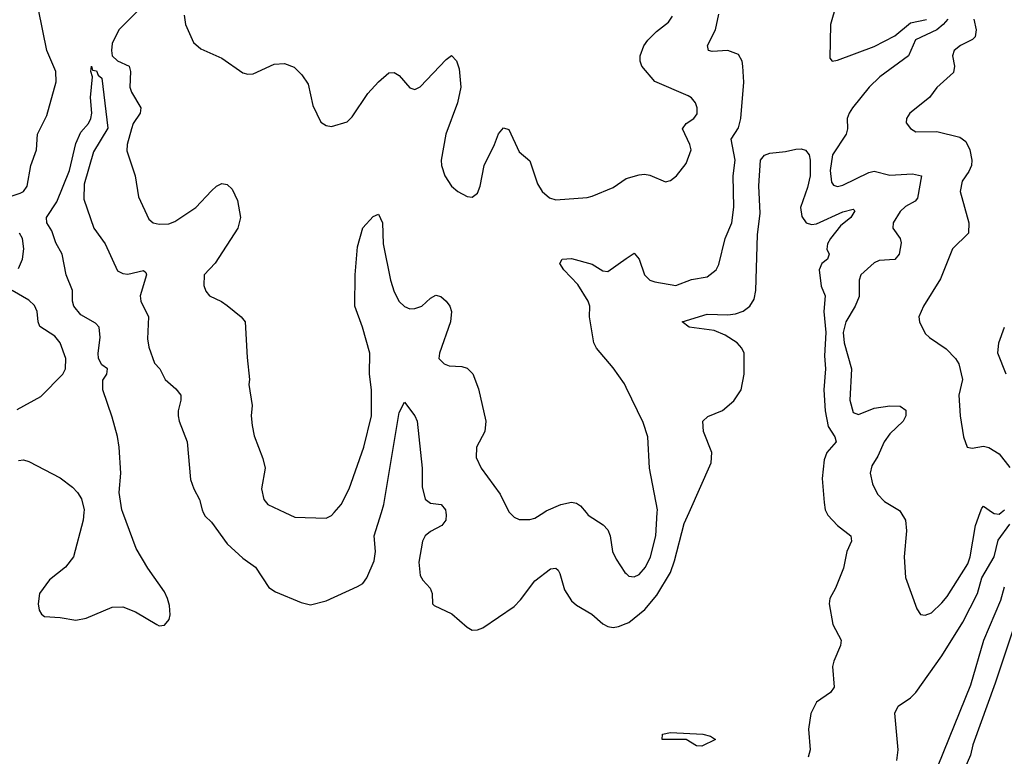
# Model space of a CAD drawing. Header units: inches. Extents: x 1682530 to 1839546, y 640742 to 791647.
# Tile 58 of 256: x 1707675 to 1711449, y 679065 to 681888. Entities that reach past the tile are written whole.
import ezdxf

# ---------------------------------------------------------------- set-up
doc = ezdxf.new("R2010")
doc.units = ezdxf.units.IN
doc.header["$MEASUREMENT"] = 0
for name, color, linetype in [('B7607', 7, 'Continuous'), ('B7608', 7, 'Continuous'), ('B7617', 7, 'Continuous'), ('B7618', 7, 'Continuous')]:
    doc.layers.add(name, color=color, linetype=linetype)

msp = doc.modelspace()

# ---------------------------------------------------------------- linework, layer by layer
at = {"layer": 'B7607', "color": 5}
for points, elevation in [([(1707921.2, 680000), (1707919.1, 679970), (1707881.7, 679830), (1707850.8, 679790), (1707790, 679741.2), (1707751.6, 679690), (1707746.2, 679650), (1707750, 679626), (1707759, 679610), (1707770, 679600.8), (1707830, 679597.4), (1707890, 679587.2), (1707930, 679594.6), (1708030, 679637.5), (1708070, 679638.7), (1708119.5, 679619.5), (1708200.3, 679570), (1708210, 679565.8), (1708230, 679567.5), (1708247.9, 679590), (1708252.1, 679607.9), (1708250, 679643.6), (1708242, 679670), (1708230, 679695.3), (1708166.8, 679786.8), (1708121.9, 679861.9), (1708070.8, 680000)], 420), ([(1708379, 680000), (1708385.8, 679985.8), (1708410, 679963.1), (1708470, 679879.1), (1708530, 679824.2), (1708578.9, 679790), (1708630, 679713), (1708655.9, 679695.9), (1708754.6, 679654.6), (1708790, 679646.2), (1708850, 679660.7), (1708970, 679715.8), (1708990, 679727.9), (1709006.4, 679750), (1709034.5, 679814.5), (1709039.6, 679850), (1709033.9, 679910), (1709061.5, 680000)], 420), ([(1708691.4, 680000), (1708730, 679982.3), (1708850, 679977.6), (1708870, 679988.7), (1708880.4, 680000)], 440), ([(1709308.9, 680000), (1709310.4, 679990.4), (1709308, 679970), (1709293.4, 679950), (1709250, 679926.8), (1709230, 679910.7), (1709219.2, 679890), (1709205.1, 679810), (1709210, 679758), (1709220, 679740), (1709248.1, 679710), (1709256.5, 679690), (1709257.3, 679650), (1709263.4, 679643.4), (1709332.1, 679612.1), (1709390, 679560.3), (1709410, 679549.2), (1709430, 679550.3), (1709450, 679558.2), (1709570, 679639.7), (1709594.9, 679665.1), (1709650, 679737.4), (1709710, 679784), (1709730, 679786.7), (1709738.6, 679778.6), (1709746, 679766), (1709763.7, 679703.7), (1709790, 679661.7), (1709810, 679644.7), (1709868.7, 679610), (1709910, 679573.1), (1709930, 679563.2), (1709950, 679559.7), (1709970, 679562.5), (1710000, 679574.5)], 420), ([(1709552.7, 680000), (1709570, 679982), (1709590, 679973), (1709630, 679972.7), (1709650, 679978.4), (1709683.7, 680000)], 440), ([(1709845.9, 680000), (1709854.4, 679990), (1709912.1, 679952.1), (1709930, 679933), (1709938.3, 679910), (1709947.9, 679850), (1709960.9, 679820.9), (1709994.9, 679770), (1710000, 679765.4)], 440)]:
    msp.add_lwpolyline(points, dxfattribs=dict(at, elevation=elevation))
at = {"layer": 'B7608', "color": 5}
for points, elevation in [([(1708192.9, 681990), (1708055.1, 681850), (1708030, 681797.4), (1708026.6, 681770), (1708030.1, 681750), (1708050, 681730.8), (1708095.4, 681710), (1708099.8, 681690), (1708097, 681630), (1708103.5, 681610), (1708139.7, 681550), (1708137.3, 681530), (1708110.2, 681490), (1708103.5, 681470), (1708087.5, 681410), (1708085.8, 681385.8), (1708118, 681290), (1708130.6, 681210), (1708170, 681124), (1708186.8, 681110), (1708210, 681104.6), (1708246.4, 681106.4), (1708270, 681115.3), (1708350, 681168.9), (1708410, 681232.2), (1708430, 681250.4), (1708450, 681260.5), (1708470, 681257.3), (1708490, 681238.8), (1708510, 681196), (1708522, 681130), (1708511.3, 681090), (1708424.6, 680955.4), (1708382.4, 680910), (1708381.6, 680870), (1708388.6, 680848.6), (1708402.8, 680830), (1708448.6, 680808.6), (1708470, 680793.4), (1708524, 680750), (1708539.1, 680730), (1708546.5, 680593.5), (1708556.5, 680510), (1708553.4, 680490), (1708566, 680410), (1708562.4, 680370), (1708566.2, 680333.8), (1708574.2, 680294.2), (1708606.6, 680206.6), (1708615.6, 680170), (1708602, 680090), (1708610.4, 680050), (1708626, 680030), (1708691.4, 680000)], 440), ([(1707516.9, 681170), (1707676.9, 681223.1), (1707689.8, 681230.1), (1707704.2, 681250), (1707717.7, 681330), (1707739.4, 681390), (1707743.7, 681450), (1707778.7, 681521.3), (1707815.1, 681650), (1707813.2, 681690), (1707778.6, 681770), (1707747.2, 681927.2)], 440), ([(1708305.7, 681905.7), (1708310.3, 681870.3), (1708341.1, 681801.1), (1708370, 681776.3), (1708450, 681740.5), (1708530, 681684.9), (1708550, 681679.1), (1708570, 681680.5), (1708650, 681717.4), (1708690, 681720.3), (1708726.7, 681706.7), (1708756.4, 681676.4), (1708780.8, 681640.8), (1708799.2, 681559.2), (1708830, 681496), (1708850, 681482.8), (1708870, 681479.1), (1708930, 681496.3), (1708950, 681516.3), (1709010, 681605.5), (1709050, 681650.5), (1709090, 681684.4), (1709110, 681686), (1709130, 681674.4), (1709170, 681626.8), (1709190, 681620.7), (1709210, 681630.7), (1709310, 681736.3), (1709330, 681750.8), (1709350, 681731), (1709360.2, 681700.2), (1709366.5, 681630), (1709353.5, 681570), (1709308.3, 681450), (1709290.3, 681350), (1709292.2, 681330), (1709305.3, 681290), (1709330, 681250.7), (1709354, 681230), (1709390, 681210.5), (1709410, 681208), (1709430, 681224), (1709440.5, 681250), (1709455.4, 681330), (1709495.1, 681410), (1709510, 681450.7), (1709530, 681474), (1709550, 681467.3), (1709590, 681382), (1709630, 681347.3), (1709659.5, 681259.5), (1709677.4, 681230), (1709705.8, 681205.8), (1709730, 681198.3), (1709850, 681207), (1709870, 681212.2), (1709950, 681244.9), (1710000.1, 681279.9)], 460), ([(1708070.8, 680000), (1708067.1, 680010), (1708057, 680077), (1708063, 680150), (1708056.3, 680250), (1708050, 680291.5), (1708030, 680364.7), (1707994.2, 680470), (1707993.7, 680506.3), (1708008.7, 680530), (1708012.4, 680550), (1707990, 680565.3), (1707977.5, 680590), (1707976, 680610), (1707983.7, 680670), (1707980.2, 680710), (1707965.9, 680725.9), (1707910, 680757.6), (1707882.5, 680790), (1707877.7, 680810), (1707877.5, 680850), (1707853.8, 680910), (1707838.4, 680990), (1707813.5, 681033.5), (1707798.9, 681078.9), (1707779.5, 681110), (1707777.5, 681130), (1707817.9, 681190), (1707866.2, 681310), (1707890, 681413.4), (1707910, 681457.1), (1707938.7, 681490), (1707948.2, 681510), (1707951.5, 681530), (1707947.1, 681590), (1707954, 681670), (1707947.8, 681690), (1707950, 681710.8), (1707954.4, 681694.4), (1707970, 681692.4), (1707976.1, 681676.1), (1707990, 681664.7), (1708013, 681473), (1707957.7, 681382.3), (1707921.7, 681258.3), (1707921.1, 681201.1), (1707959.3, 681090), (1708003.1, 681030), (1708050, 680925.4), (1708070, 680915.3), (1708090, 680912.8), (1708150, 680926.7), (1708159.2, 680919.2), (1708161.5, 680910), (1708136.9, 680830), (1708140.1, 680810), (1708168.5, 680750), (1708165.4, 680665.4), (1708170, 680634), (1708192.5, 680572.5), (1708212, 680550), (1708233.4, 680510), (1708273.6, 680473.7), (1708292.6, 680450), (1708293.4, 680430), (1708282.5, 680390), (1708282.5, 680370), (1708286.2, 680350), (1708317.4, 680270), (1708330, 680126), (1708342.4, 680090), (1708363.9, 680050), (1708374.2, 680010), (1708379, 680000)], 420), ([(1708880.4, 680000), (1708907.8, 680030), (1708937.7, 680090), (1708994.6, 680250), (1709023.5, 680370), (1709023.5, 680470), (1709015.8, 680530), (1709017.9, 680610), (1708989.3, 680710), (1708960.4, 680790), (1708960.7, 680910), (1708970, 681018), (1708990, 681090.4), (1709030, 681134), (1709050, 681142.8), (1709066, 681110), (1709068.2, 681030), (1709096.8, 680890), (1709110, 680846), (1709130, 680808.7), (1709150, 680788.8), (1709170, 680780.9), (1709190, 680781.5), (1709217, 680790), (1709250, 680821.6), (1709270, 680832.4), (1709290, 680828), (1709310.4, 680810), (1709323.8, 680790), (1709330.4, 680770), (1709326.7, 680730), (1709284.7, 680610), (1709282, 680590), (1709302, 680570), (1709321.4, 680561.4), (1709370, 680559.1), (1709390, 680553), (1709411.5, 680531.5), (1709433.9, 680473.9), (1709461.6, 680350), (1709458, 680310), (1709426.5, 680250), (1709424.7, 680210), (1709444.1, 680170), (1709516.9, 680070), (1709550, 680002.8), (1709552.7, 680000)], 440), ([(1707670, 680934.9), (1707686.2, 680970), (1707691.6, 681010), (1707685.8, 681050), (1707674.8, 681070)], 440), ([(1710000, 680478.7), (1709993, 680493), (1709950, 680554.5), (1709886.6, 680630), (1709876.2, 680650), (1709859.6, 680750), (1709860.5, 680790), (1709854, 680810), (1709814, 680874), (1709760.4, 680930), (1709745.4, 680954.6), (1709754, 680970), (1709790, 680972.9), (1709870, 680951), (1709910, 680925.8), (1709930, 680922.8), (1710000, 680972.6)], 440), ([(1707666, 680394), (1707756, 680444), (1707840.5, 680530), (1707851.2, 680550), (1707852.2, 680590), (1707830, 680649.6), (1707810, 680675.8), (1707752.2, 680712.2), (1707745.7, 680730), (1707742, 680770), (1707732.6, 680792.6), (1707710, 680812.9), (1707646.3, 680850)], 440), ([(1709061.5, 680000), (1709070.7, 680030), (1709130, 680383.1), (1709150, 680422.4), (1709189.4, 680370), (1709198.9, 680350), (1709217.5, 680170), (1709218, 680098), (1709230, 680050.4), (1709250, 680035.8), (1709290.3, 680030.4), (1709307.3, 680010), (1709308.9, 680000)], 420), ([(1707670, 680199.5), (1707690, 680201.3), (1707710, 680195.1), (1707830, 680132.4), (1707877.4, 680097.4), (1707897, 680077), (1707912.1, 680052.1), (1707921.9, 680010), (1707921.2, 680000)], 420), ([(1709683.7, 680000), (1709693.6, 680006.4), (1709750, 680030.3), (1709790, 680039.6), (1709810, 680035.6), (1709824.8, 680024.8), (1709845.9, 680000)], 440)]:
    msp.add_lwpolyline(points, dxfattribs=dict(at, elevation=elevation))
at = {"layer": 'B7617', "color": 5}
for points, elevation in [([(1710000, 679765.4), (1710010, 679756.4), (1710030, 679753.4), (1710050, 679762.8), (1710074, 679790), (1710093.7, 679830), (1710113, 679910), (1710118.8, 680000)], 440), ([(1710000, 679574.5), (1710010, 679578.5), (1710072, 679628), (1710116.8, 679683.2), (1710169.9, 679770.1), (1710185.5, 679814.5), (1710222.3, 679957.7), (1710241.2, 680000)], 420), ([(1710767.4, 680000), (1710772.2, 679990), (1710810, 679950.2), (1710861.5, 679910), (1710864, 679890), (1710845.2, 679850), (1710832.8, 679787.1), (1710801.6, 679710), (1710780.2, 679670), (1710777.6, 679650), (1710791.7, 679570), (1710824.4, 679510), (1710821.6, 679490), (1710795.5, 679430), (1710791.2, 679410), (1710796.9, 679330), (1710783.1, 679310), (1710730, 679273.3), (1710707.6, 679230), (1710699.2, 679170), (1710704.8, 679090), (1710697.7, 679062.3)], 420), ([(1711052.7, 680000), (1711070.9, 679970.9), (1711074.3, 679930), (1711065.2, 679830), (1711070.3, 679750.3), (1711113.4, 679630), (1711128.6, 679608.6), (1711146.2, 679606.2), (1711170, 679615.8), (1711210, 679653.1), (1711230, 679677.4), (1711310, 679803.6), (1711318.5, 679830), (1711339, 679950), (1711357.2, 680000)], 440), ([(1711404.4, 680000), (1711410, 679996.1), (1711430, 679993.9), (1711437.5, 680000)], 440), ([(1711037.8, 679050), (1711042.3, 679090), (1711029.4, 679230.6), (1711043, 679257), (1711089.9, 679290.1), (1711110, 679310.2), (1711210, 679450.2), (1711290, 679580.1), (1711346, 679690), (1711363.3, 679750), (1711409.9, 679829.9), (1711425.6, 679894.4), (1711470, 679954.5)], 420), ([(1711510, 678385.9), (1711410, 678386.6), (1711276.6, 678436.6), (1711190, 678448.5), (1711139.5, 678490), (1711110, 678525.9), (1711091.3, 678570), (1711086.7, 678593.3), (1711084, 678630), (1711090, 678680.3), (1711110, 678764.4), (1711178.1, 678961.9), (1711195.5, 679030), (1711320.4, 679339.6), (1711370.7, 679510), (1711435.8, 679664.2), (1711450, 679714.6)], 380), ([(1711528.8, 679691.2), (1711413.9, 679346.1), (1711329.2, 679110), (1711319.3, 679070), (1711266.7, 678950), (1711225.8, 678810), (1711197.5, 678742.5), (1711182.2, 678650), (1711184.9, 678590), (1711197.4, 678550), (1711224.9, 678524.9), (1711250, 678515.5), (1711490, 678475.1)], 380)]:
    msp.add_lwpolyline(points, dxfattribs=dict(at, elevation=elevation))
at = {"layer": 'B7617', "color": 5, "elevation": 380}
msp.add_lwpolyline([(1710290, 679104.2), (1710270, 679105.6), (1710230, 679129.5), (1710138, 679130), (1710139, 679150), (1710170, 679157.1), (1710294, 679150), (1710322.8, 679142.8), (1710342, 679130)], close=True, dxfattribs=at)
at = {"layer": 'B7618', "color": 5}
for points, elevation in [([(1710805.1, 681945.1), (1710782.7, 681870), (1710780.6, 681740.6), (1710789.2, 681729.2), (1710810, 681733.4), (1710950, 681785.8), (1711030, 681827.1), (1711090, 681875.8), (1711150.8, 681889.2)], 440), ([(1710000, 680972.6), (1710030, 680994), (1710050, 680970.6), (1710070, 680910.4), (1710090, 680890.3), (1710110, 680883.2), (1710190, 680870.3), (1710250, 680892.2), (1710310, 680902.3), (1710345.1, 680930), (1710355.6, 680950), (1710378.8, 681050), (1710404.6, 681110), (1710412.8, 681170), (1710409.9, 681290), (1710417.9, 681350), (1710402, 681430), (1710430, 681473.8), (1710439.5, 681510), (1710450.7, 681649.3), (1710447.3, 681710), (1710443.9, 681730), (1710430, 681755), (1710390, 681770.3), (1710330, 681766.6), (1710316, 681770), (1710311.6, 681790), (1710341.7, 681850), (1710355.1, 681910)], 440), ([(1710000.1, 681279.9), (1710050, 681294.4), (1710070, 681296.4), (1710090, 681292.2), (1710150, 681266.7), (1710170, 681272.2), (1710193.3, 681290), (1710230, 681337.1), (1710248.5, 681390), (1710244.5, 681410), (1710215.4, 681470), (1710229.5, 681490), (1710259.6, 681510), (1710271.8, 681528.2), (1710272.4, 681550), (1710265.1, 681570), (1710250, 681589.4), (1710237, 681597), (1710110, 681652.1), (1710060.4, 681710), (1710052.9, 681730), (1710053.5, 681750), (1710067.8, 681787.8), (1710083.5, 681810), (1710116.3, 681843.7), (1710161.5, 681878.5), (1710178, 681902)], 460), ([(1711233, 681890), (1711215.3, 681870), (1711190, 681849.1), (1711108.9, 681811.1), (1711081.6, 681750), (1710972.5, 681670), (1710931.8, 681630), (1710868, 681550), (1710854.4, 681530), (1710847.5, 681510), (1710847.8, 681470), (1710842.6, 681450), (1710790.7, 681370), (1710781.7, 681310), (1710786.3, 681266.3), (1710794.4, 681254.4), (1710809.4, 681249.4), (1710830, 681254.2), (1710930, 681303.3), (1710950, 681307.8), (1711010, 681292.5), (1711098, 681298), (1711131.5, 681290), (1711116.2, 681203.8), (1711107.4, 681192.6), (1711070, 681172.2), (1711050, 681152.8), (1711023.2, 681110), (1711022.3, 681090), (1711050, 681050.3), (1711053.4, 681033.4), (1711046.2, 680990), (1711030, 680969.1), (1710970, 680965.4), (1710950, 680956.2), (1710898.9, 680910), (1710892.7, 680890), (1710892.6, 680827.4), (1710878, 680790), (1710841.6, 680730), (1710831.3, 680690), (1710835.3, 680650), (1710863.2, 680550), (1710857, 680430), (1710870, 680383.1), (1710890, 680375.5), (1710950, 680399.5), (1711010, 680408.4), (1711050, 680407.4), (1711072, 680392), (1711072.2, 680370), (1711061.5, 680350), (1711010, 680301.2), (1710988.9, 680271.1), (1710964.3, 680215.7), (1710942, 680178), (1710935.2, 680150), (1710944, 680110), (1710963.1, 680070), (1710990, 680042), (1711047.8, 680007.8), (1711052.7, 680000)], 440), ([(1711332.6, 681890), (1711341.4, 681850), (1711337.3, 681822.7), (1711327.9, 681812.1), (1711281.7, 681790), (1711257.7, 681770), (1711251.3, 681750), (1711258.9, 681710), (1711254.1, 681685.9), (1711191.2, 681628.8), (1711163.1, 681590), (1711087, 681530), (1711074.9, 681510), (1711073.7, 681493.7), (1711090, 681470.8), (1711110, 681459.1), (1711190, 681459.6), (1711278.5, 681438.5), (1711301.7, 681421.7), (1711317.7, 681390), (1711325.4, 681350), (1711323, 681330), (1711313.4, 681306.7), (1711288.2, 681270), (1711280.7, 681230), (1711313.1, 681110), (1711312.4, 681070), (1711250.3, 681009.7), (1711204.9, 680895), (1711139.1, 680790), (1711122, 680750), (1711124, 680730), (1711146.2, 680686.2), (1711162.8, 680670), (1711226.6, 680626.6), (1711262, 680590), (1711274.9, 680570), (1711288.4, 680510), (1711274.4, 680450), (1711279.5, 680370), (1711293, 680290), (1711307.3, 680250), (1711325.8, 680245.8), (1711370, 680253.4), (1711390, 680249), (1711430, 680224.4), (1711470, 680171.8)], 460), ([(1710241.2, 680000), (1710326, 680190), (1710328.2, 680230), (1710296.8, 680310), (1710293.3, 680350), (1710312.9, 680367.1), (1710369.3, 680390.7), (1710412.9, 680427.1), (1710440.2, 680470), (1710452.2, 680530), (1710452.1, 680610), (1710443.8, 680630), (1710424.7, 680650), (1710379.1, 680679.1), (1710337.3, 680697.3), (1710241.7, 680710), (1710215.1, 680730), (1710310, 680759.3), (1710390, 680757.3), (1710419.1, 680760.9), (1710448.9, 680771.1), (1710473.8, 680790), (1710490, 680817), (1710496.3, 680850), (1710503.7, 681063.7), (1710513.1, 681146.9), (1710508.7, 681251.3), (1710515, 681350), (1710530, 681368.6), (1710550, 681377.3), (1710610, 681382.6), (1710650, 681392.2), (1710670, 681392.9), (1710687.7, 681387.7), (1710701.4, 681370), (1710705.6, 681350), (1710704.7, 681290), (1710695.1, 681244.9), (1710668.5, 681168.5), (1710673.7, 681133.7), (1710690, 681110.2), (1710710, 681103.8), (1710730, 681106.3), (1710830, 681151.9), (1710870, 681162.4), (1710875.9, 681155.9), (1710861.2, 681130), (1710821.7, 681098.3), (1710783.1, 681050), (1710771.7, 681030), (1710769.2, 681009.2), (1710777.5, 680990), (1710771.2, 680970), (1710750, 680954), (1710739.7, 680930), (1710747.3, 680867.3), (1710762.1, 680830), (1710757.9, 680770), (1710765.2, 680690), (1710760.4, 680600.4), (1710763.8, 680550), (1710757, 680470), (1710762.2, 680390), (1710773.6, 680330), (1710799.3, 680290), (1710804.3, 680270), (1710768.4, 680230), (1710758.4, 680201.6), (1710751.5, 680130), (1710758.7, 680038.7), (1710762.7, 680010), (1710767.4, 680000)], 420), ([(1711456.4, 680530), (1711424.7, 680610), (1711428, 680650), (1711449.7, 680710)], 460), ([(1710118.8, 680000), (1710119.5, 680010), (1710089.8, 680170), (1710083.1, 680290), (1710064.9, 680344.9), (1710000, 680478.7)], 440), ([(1711357.2, 680000), (1711363.3, 680016.7), (1711370, 680024), (1711404.4, 680000)], 440), ([(1711437.5, 680000), (1711450, 680010.1)], 440)]:
    msp.add_lwpolyline(points, dxfattribs=dict(at, elevation=elevation))

doc.saveas('drawing.dxf')
